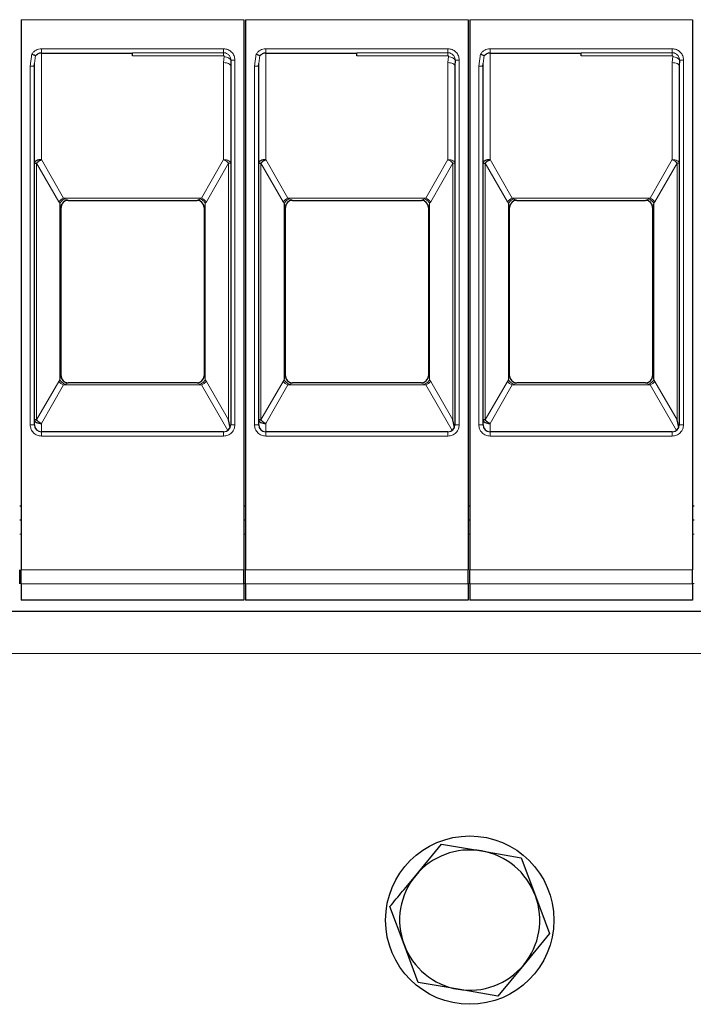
# Model space of a CAD drawing. Header units: millimetres. Extents: x 5 to 418, y 2 to 292.
# Tile 11 of 39: x 80 to 104, y 232 to 267. Entities that reach past the tile are written whole.
import ezdxf

# ---------------------------------------------------------------- set-up
doc = ezdxf.new("R2010")
doc.units = ezdxf.units.MM

msp = doc.modelspace()

# ---------------------------------------------------------------- linework, layer by layer
at = {"color": 7, "linetype": 'Continuous', "lineweight": 25}
for p, q in [((79.9898, 266.8784), (79.9898, 247.2713)), ((87.9398, 266.8784), (87.9398, 247.2713)), ((87.9898, 266.8784), (87.9898, 247.2713)), ((95.9398, 266.8784), (95.9398, 247.2713)), ((95.9898, 266.8784), (95.9898, 247.2713)), ((103.9398, 266.8784), (103.9398, 247.2713)), ((80.7148, 265.6905), (83.9648, 265.6905)), ((88.7148, 265.6905), (91.9648, 265.6905)), ((96.7148, 265.6905), (99.9648, 265.6905)), ((80.4624, 265.2208), (80.4672, 265.323)), ((80.4648, 265.2232), (80.4743, 265.3223)), ((87.4473, 265.2693), (87.4613, 265.2693)), ((87.4724, 265.4405), (87.4648, 265.2233)), ((88.4624, 265.2208), (88.4672, 265.323)), ((88.4648, 265.2232), (88.4743, 265.3223)), ((95.4473, 265.2693), (95.4613, 265.2693)), ((95.4724, 265.4405), (95.4648, 265.2233)), ((96.4624, 265.2208), (96.4672, 265.323)), ((96.4648, 265.2232), (96.4743, 265.3223)), ((103.4473, 265.2693), (103.4613, 265.2693)), ((103.4724, 265.4405), (103.4648, 265.2233)), ((80.4648, 252.4405), (80.4648, 265.2232)), ((87.4648, 265.2233), (87.4648, 252.4405)), ((88.4648, 252.4405), (88.4648, 265.2232)), ((95.4648, 265.2233), (95.4648, 252.4405)), ((96.4648, 252.4405), (96.4648, 265.2232)), ((103.4648, 265.2233), (103.4648, 252.4405)), ((81.6648, 260.4405), (86.2648, 260.4405)), ((89.6648, 260.4405), (94.2648, 260.4405)), ((97.6648, 260.4405), (102.2648, 260.4405)), ((81.4148, 254.1898), (81.4148, 260.1913)), ((81.4148, 260.1913), (81.4148, 260.1905)), ((86.5148, 260.1913), (86.5148, 254.1898)), ((86.5148, 260.1913), (86.5148, 260.1905)), ((89.4148, 254.1898), (89.4148, 260.1913)), ((89.4148, 260.1913), (89.4148, 260.1905)), ((94.5148, 260.1913), (94.5148, 254.1898)), ((94.5148, 260.1913), (94.5148, 260.1905)), ((97.4148, 254.1898), (97.4148, 260.1913)), ((97.4148, 260.1913), (97.4148, 260.1905)), ((102.5148, 260.1913), (102.5148, 254.1898)), ((102.5148, 260.1913), (102.5148, 260.1905)), ((81.4148, 254.1905), (81.4148, 254.1898)), ((86.5148, 254.1905), (86.5148, 254.1898)), ((89.4148, 254.1905), (89.4148, 254.1898)), ((94.5148, 254.1905), (94.5148, 254.1898)), ((97.4148, 254.1905), (97.4148, 254.1898)), ((102.5148, 254.1905), (102.5148, 254.1898)), ((86.2648, 253.9405), (81.6648, 253.9405)), ((94.2648, 253.9405), (89.6648, 253.9405)), ((102.2648, 253.9405), (97.6648, 253.9405)), ((87.446, 252.3455), (87.3916, 252.6157)), ((95.446, 252.3455), (95.3916, 252.6157)), ((103.446, 252.3455), (103.3916, 252.6157)), ((87.2148, 252.1905), (80.7148, 252.1905)), ((95.2148, 252.1905), (88.7148, 252.1905)), ((103.2148, 252.1905), (96.7148, 252.1905)), ((79.9898, 249.5405), (79.9398, 249.5405)), ((87.9898, 249.5405), (87.9398, 249.5405)), ((95.9898, 249.5405), (95.9398, 249.5405)), ((103.9898, 249.5405), (103.9398, 249.5405)), ((79.9898, 249.0405), (79.9398, 249.0405)), ((87.9898, 249.0405), (87.9398, 249.0405)), ((95.9898, 249.0405), (95.9398, 249.0405)), ((103.9898, 249.0405), (103.9398, 249.0405)), ((79.9898, 246.7789), (79.9898, 246.1905)), ((87.9398, 246.7789), (87.9398, 246.1905)), ((87.9898, 246.7789), (87.9898, 246.1905)), ((95.9398, 246.7789), (95.9398, 246.1905)), ((95.9898, 246.7789), (95.9898, 246.1905)), ((103.9398, 246.7789), (103.9398, 246.1905)), ((87.9398, 246.1905), (79.9898, 246.1905)), ((95.9398, 246.1905), (87.9898, 246.1905)), ((103.9398, 246.1905), (95.9898, 246.1905)), ((135.9898, 245.7905), (55.9898, 245.7905)), ((94.0638, 236.3844), (94.9841, 237.4964)), ((94.9841, 237.4964), (96.4072, 237.2554)), ((96.4072, 237.2554), (97.8303, 237.0145)), ((97.8303, 237.0145), (98.3332, 235.6615)), ((98.3332, 235.6615), (98.8361, 234.3086)), ((93.6465, 233.9195), (93.1436, 235.2725)), ((98.8361, 234.3086), (97.9158, 233.1966)), ((94.1493, 232.5666), (93.6465, 233.9195)), ((97.9158, 233.1966), (96.9956, 232.0846)), ((95.5724, 232.3256), (94.1493, 232.5666)), ((96.9956, 232.0846), (95.5724, 232.3256))]:
    msp.add_line(p, q, dxfattribs=at)
at = {"color": 7, "linetype": 'Continuous', "lineweight": 18}
for p, q in [((87.9398, 266.8784), (79.9898, 266.8784)), ((95.9398, 266.8784), (87.9898, 266.8784)), ((103.9398, 266.8784), (95.9898, 266.8784)), ((80.3148, 265.2233), (80.3793, 265.6583)), ((80.7148, 265.8405), (83.9648, 265.8405)), ((80.7148, 265.8405), (80.7148, 265.6905)), ((80.7148, 265.6905), (80.7148, 261.8904)), ((83.9648, 265.8405), (87.2148, 265.8405)), ((83.9648, 265.7), (87.2148, 265.7)), ((88.3148, 265.2233), (88.3793, 265.6583)), ((88.7148, 265.8405), (91.9648, 265.8405)), ((88.7148, 265.8405), (88.7148, 265.6905)), ((88.7148, 265.6905), (88.7148, 261.8904)), ((91.9648, 265.8405), (95.2148, 265.8405)), ((91.9648, 265.7), (95.2148, 265.7)), ((96.3148, 265.2233), (96.3793, 265.6583)), ((96.7148, 265.8405), (99.9648, 265.8405)), ((96.7148, 265.8405), (96.7148, 265.6905)), ((96.7148, 265.6905), (96.7148, 261.8904)), ((99.9648, 265.8405), (103.2148, 265.8405)), ((99.9648, 265.7), (103.2148, 265.7)), ((80.4743, 265.3223), (80.5009, 265.5985)), ((87.2148, 265.5908), (83.9648, 265.5908)), ((87.235, 265.5655), (87.2148, 265.3483)), ((87.2148, 261.8903), (87.2148, 265.3483)), ((87.6148, 265.4405), (87.4724, 265.4405)), ((87.6148, 265.4405), (87.6148, 252.4405)), ((88.4743, 265.3223), (88.5009, 265.5985)), ((95.2148, 265.5908), (91.9648, 265.5908)), ((95.235, 265.5655), (95.2148, 265.3483)), ((95.2148, 261.8903), (95.2148, 265.3483)), ((95.6148, 265.4405), (95.4724, 265.4405)), ((95.6148, 265.4405), (95.6148, 252.4405)), ((96.4743, 265.3223), (96.5009, 265.5985)), ((103.2148, 265.5908), (99.9648, 265.5908)), ((103.235, 265.5655), (103.2148, 265.3483)), ((103.2148, 261.8903), (103.2148, 265.3483)), ((103.6148, 265.4405), (103.4724, 265.4405)), ((103.6148, 265.4405), (103.6148, 252.4405)), ((80.3148, 252.4405), (80.3148, 265.2233)), ((88.3148, 252.4405), (88.3148, 265.2233)), ((96.3148, 252.4405), (96.3148, 265.2233)), ((80.538, 261.7653), (80.538, 252.6157)), ((81.3318, 260.3905), (80.538, 261.7653)), ((80.7148, 261.8904), (81.5086, 260.5155)), ((87.2148, 261.8903), (86.4211, 260.5155)), ((86.5978, 260.3905), (87.3916, 261.7653)), ((87.3916, 261.7653), (87.4648, 261.7653)), ((87.3916, 252.6157), (87.3916, 261.7653)), ((88.538, 261.7653), (88.538, 252.6157)), ((89.3318, 260.3905), (88.538, 261.7653)), ((88.7148, 261.8904), (89.5086, 260.5155)), ((95.2148, 261.8903), (94.4211, 260.5155)), ((94.5978, 260.3905), (95.3916, 261.7653)), ((95.3916, 261.7653), (95.4648, 261.7653)), ((95.3916, 252.6157), (95.3916, 261.7653)), ((96.538, 261.7653), (96.538, 252.6157)), ((97.3318, 260.3905), (96.538, 261.7653)), ((96.7148, 261.8904), (97.5086, 260.5155)), ((103.2148, 261.8903), (102.4211, 260.5155)), ((102.5978, 260.3905), (103.3916, 261.7653)), ((103.3916, 261.7653), (103.4648, 261.7653)), ((103.3916, 252.6157), (103.3916, 261.7653)), ((81.3318, 260.3905), (81.3709, 260.3345)), ((86.4211, 260.5155), (81.5086, 260.5155)), ((81.5086, 260.5155), (81.5477, 260.4945)), ((81.6648, 260.4408), (81.6648, 260.4405)), ((86.2648, 260.4405), (86.2648, 260.4408)), ((86.382, 260.4945), (86.4211, 260.5155)), ((86.5587, 260.3345), (86.5978, 260.3905)), ((89.3318, 260.3905), (89.3709, 260.3345)), ((94.4211, 260.5155), (89.5086, 260.5155)), ((89.5086, 260.5155), (89.5477, 260.4945)), ((89.6648, 260.4408), (89.6648, 260.4405)), ((94.2648, 260.4405), (94.2648, 260.4408)), ((94.382, 260.4945), (94.4211, 260.5155)), ((94.5587, 260.3345), (94.5978, 260.3905)), ((97.3318, 260.3905), (97.3709, 260.3345)), ((102.4211, 260.5155), (97.5086, 260.5155)), ((97.5086, 260.5155), (97.5477, 260.4945)), ((97.6648, 260.4408), (97.6648, 260.4405)), ((102.2648, 260.4405), (102.2648, 260.4408)), ((102.382, 260.4945), (102.4211, 260.5155)), ((102.5587, 260.3345), (102.5978, 260.3905)), ((81.3709, 260.3345), (81.3709, 254.0466)), ((86.5587, 254.0466), (86.5587, 260.3345)), ((89.3709, 260.3345), (89.3709, 254.0466)), ((94.5587, 254.0466), (94.5587, 260.3345)), ((97.3709, 260.3345), (97.3709, 254.0466)), ((102.5587, 254.0466), (102.5587, 260.3345)), ((81.3709, 254.0466), (81.3318, 253.9905)), ((86.5978, 253.9905), (86.5587, 254.0466)), ((89.3709, 254.0466), (89.3318, 253.9905)), ((94.5978, 253.9905), (94.5587, 254.0466)), ((97.3709, 254.0466), (97.3318, 253.9905)), ((102.5978, 253.9905), (102.5587, 254.0466)), ((80.538, 252.6157), (81.3318, 253.9905)), ((81.5086, 253.8655), (80.7148, 252.4907)), ((81.5477, 253.8865), (81.5086, 253.8655)), ((81.5086, 253.8655), (86.4211, 253.8655)), ((81.6648, 253.9405), (81.6648, 253.9403)), ((86.2648, 253.9403), (86.2648, 253.9405)), ((86.4211, 253.8655), (86.382, 253.8865)), ((86.4211, 253.8655), (87.3609, 252.2377)), ((86.5978, 253.9905), (87.3916, 252.6157)), ((88.538, 252.6157), (89.3318, 253.9905)), ((89.5086, 253.8655), (88.7148, 252.4907)), ((89.5477, 253.8865), (89.5086, 253.8655)), ((89.5086, 253.8655), (94.4211, 253.8655)), ((89.6648, 253.9405), (89.6648, 253.9403)), ((94.2648, 253.9403), (94.2648, 253.9405)), ((94.4211, 253.8655), (94.382, 253.8865)), ((94.4211, 253.8655), (95.3609, 252.2377)), ((94.5978, 253.9905), (95.3916, 252.6157)), ((96.538, 252.6157), (97.3318, 253.9905)), ((97.5086, 253.8655), (96.7148, 252.4907)), ((97.5477, 253.8865), (97.5086, 253.8655)), ((97.5086, 253.8655), (102.4211, 253.8655)), ((97.6648, 253.9405), (97.6648, 253.9403)), ((102.2648, 253.9403), (102.2648, 253.9405)), ((102.4211, 253.8655), (102.382, 253.8865)), ((102.4211, 253.8655), (103.3609, 252.2377)), ((102.5978, 253.9905), (103.3916, 252.6157)), ((80.3148, 252.4405), (80.4648, 252.4405)), ((80.7148, 252.4907), (80.7148, 252.1905)), ((87.6148, 252.4405), (87.4648, 252.4405)), ((88.3148, 252.4405), (88.4648, 252.4405)), ((88.7148, 252.4907), (88.7148, 252.1905)), ((95.6148, 252.4405), (95.4648, 252.4405)), ((96.3148, 252.4405), (96.4648, 252.4405)), ((96.7148, 252.4907), (96.7148, 252.1905)), ((103.6148, 252.4405), (103.4648, 252.4405)), ((80.7148, 252.0405), (80.7148, 252.1905)), ((83.9648, 252.0405), (80.7148, 252.0405)), ((87.2148, 252.0405), (83.9648, 252.0405)), ((87.2148, 252.0405), (87.2148, 252.1905)), ((88.7148, 252.0405), (88.7148, 252.1905)), ((91.9648, 252.0405), (88.7148, 252.0405)), ((95.2148, 252.0405), (91.9648, 252.0405)), ((95.2148, 252.0405), (95.2148, 252.1905)), ((96.7148, 252.0405), (96.7148, 252.1905)), ((99.9648, 252.0405), (96.7148, 252.0405)), ((103.2148, 252.0405), (99.9648, 252.0405)), ((103.2148, 252.0405), (103.2148, 252.1905)), ((79.9898, 248.5405), (79.9398, 248.5405)), ((87.9898, 248.5405), (87.9398, 248.5405)), ((95.9898, 248.5405), (95.9398, 248.5405)), ((103.9898, 248.5405), (103.9398, 248.5405)), ((79.9898, 247.2713), (87.9398, 247.2713)), ((87.9898, 247.2713), (95.9398, 247.2713)), ((95.9898, 247.2713), (103.9398, 247.2713)), ((79.9898, 246.7905), (79.9398, 246.7905)), ((79.9898, 246.7789), (87.9398, 246.7789)), ((87.9898, 246.7905), (87.9398, 246.7905)), ((87.9898, 246.7789), (95.9398, 246.7789)), ((95.9898, 246.7905), (95.9398, 246.7905)), ((95.9898, 246.7789), (103.9398, 246.7789)), ((103.9898, 246.7905), (103.9398, 246.7905)), ((135.9898, 244.2905), (55.9898, 244.2905))]:
    msp.add_line(p, q, dxfattribs=at)
at = {"color": 7, "linetype": 'Continuous', "lineweight": 18, "flags": 128}
for points in [[(87.2148, 265.8405), (87.2148, 265.8179), (87.2148, 265.7957), (87.2148, 265.7746), (87.2148, 265.7551), (87.2148, 265.7374), (87.2148, 265.7222), (87.2148, 265.7096), (87.2148, 265.7)], [(95.2148, 265.8405), (95.2148, 265.8179), (95.2148, 265.7957), (95.2148, 265.7746), (95.2148, 265.7551), (95.2148, 265.7374), (95.2148, 265.7222), (95.2148, 265.7096), (95.2148, 265.7)], [(103.2148, 265.8405), (103.2148, 265.8179), (103.2148, 265.7957), (103.2148, 265.7746), (103.2148, 265.7551), (103.2148, 265.7374), (103.2148, 265.7222), (103.2148, 265.7096), (103.2148, 265.7)], [(87.2148, 265.3483), (87.2636, 265.3459), (87.3105, 265.3388), (87.3537, 265.3272), (87.3916, 265.3117), (87.4227, 265.2927), (87.4458, 265.2711), (87.46, 265.2477), (87.4648, 265.2233)], [(95.2148, 265.3483), (95.2636, 265.3459), (95.3105, 265.3388), (95.3537, 265.3272), (95.3916, 265.3117), (95.4227, 265.2927), (95.4458, 265.2711), (95.46, 265.2477), (95.4648, 265.2233)], [(103.2148, 265.3483), (103.2636, 265.3459), (103.3105, 265.3388), (103.3537, 265.3272), (103.3916, 265.3117), (103.4227, 265.2927), (103.4458, 265.2711), (103.46, 265.2477), (103.4648, 265.2233)]]:
    msp.add_lwpolyline(points, dxfattribs=at)
at = {"color": 7, "linetype": 'Continuous', "lineweight": 25}
msp.add_circle((95.9898, 234.7905), 3, dxfattribs=at)
for centre, radius, start, end in [((80.7148, 265.4405), 0.25, 90, 119.65966), ((88.7148, 265.4405), 0.25, 90, 119.65966), ((96.7148, 265.4405), 0.25, 90, 119.65966), ((81.6648, 260.1905), 0.25, 90, 180), ((86.2648, 260.1905), 0.25, 360, 90), ((89.6648, 260.1905), 0.25, 90, 180), ((94.2648, 260.1905), 0.25, 360, 90), ((97.6648, 260.1905), 0.25, 90, 180), ((102.2648, 260.1905), 0.25, 360, 90), ((81.6648, 254.1905), 0.25, 180, 270), ((86.2648, 254.1905), 0.25, 270, 0), ((89.6648, 254.1905), 0.25, 180, 270), ((94.2648, 254.1905), 0.25, 270, 0), ((97.6648, 254.1905), 0.25, 180, 270), ((102.2648, 254.1905), 0.25, 270, 0), ((80.7148, 252.4405), 0.25, 180, 270), ((87.2148, 252.4405), 0.25, 270, 0), ((88.7148, 252.4405), 0.25, 180, 270), ((95.2148, 252.4405), 0.25, 270, 0), ((96.7148, 252.4405), 0.25, 180, 270), ((103.2148, 252.4405), 0.25, 270, 0), ((95.9898, 234.7905), 2.5, 80.38964, 140.38964), ((95.9898, 234.7905), 2.5, 20.38964, 80.38964), ((95.9898, 234.7905), 2.5, 140.38964, 200.38964), ((95.9898, 234.7905), 2.5, 320.38964, 20.38964), ((95.9898, 234.7905), 2.5, 200.38964, 260.38964), ((95.9898, 234.7905), 2.5, 260.38964, 320.38964)]:
    msp.add_arc(centre, radius, start, end, dxfattribs=at)
at = {"color": 7, "linetype": 'Continuous', "lineweight": 18}
for centre, radius, start, end in [((81.7058, 260.0491), 0.5065, 112.92238, 137.6064), ((81.6646, 260.191), 0.2498, 89.94634, 179.94624), ((86.2238, 260.0491), 0.5065, 42.3936, 67.07762), ((89.7058, 260.0491), 0.5065, 112.92238, 137.6064), ((89.6646, 260.191), 0.2498, 89.94634, 179.94624), ((94.2238, 260.0491), 0.5065, 42.3936, 67.07762), ((97.7058, 260.0491), 0.5065, 112.92238, 137.6064), ((97.6646, 260.191), 0.2498, 89.94634, 179.94624), ((102.2238, 260.0491), 0.5065, 42.3936, 67.07762), ((86.265, 254.19), 0.2498, 269.94634, 359.94624), ((94.265, 254.19), 0.2498, 269.94634, 359.94624), ((102.265, 254.19), 0.2498, 269.94634, 359.94624), ((81.7058, 254.332), 0.5065, 222.39323, 247.07766), ((86.2238, 254.332), 0.5065, 292.92238, 317.6064), ((89.7058, 254.332), 0.5065, 222.39323, 247.07766), ((94.2238, 254.332), 0.5065, 292.92238, 317.6064), ((97.7058, 254.332), 0.5065, 222.39323, 247.07766), ((102.2238, 254.332), 0.5065, 292.92238, 317.6064)]:
    msp.add_arc(centre, radius, start, end, dxfattribs=at)
for points, knots in [([(80.3793, 265.6583), (80.3992, 265.6848), (80.4393, 265.738), (80.5221, 265.795), (80.615, 265.8338), (80.6815, 265.8383), (80.7148, 265.8405)], [0, 0, 0, 0, 0.2492254, 0.49995182, 0.7492335, 1, 1, 1, 1]), ([(87.2148, 265.8405), (87.2651, 265.8352), (87.3427, 265.8269), (87.436, 265.7771), (87.4996, 265.7254), (87.5513, 265.6618), (87.6011, 265.5685), (87.6094, 265.4908), (87.6148, 265.4405)], [0, 0, 0, 0, 0.239443, 0.3695074, 0.4999998, 0.6300645, 0.760557, 1, 1, 1, 1]), ([(87.2148, 265.7), (87.2365, 265.6984), (87.288, 265.6945), (87.3524, 265.6638), (87.4042, 265.6199), (87.4402, 265.5717), (87.4672, 265.5105), (87.4706, 265.4645), (87.4724, 265.4405)], [0, 0, 0, 0, 0.1603892, 0.3803465, 0.5131189, 0.6607116, 0.8230373, 1, 1, 1, 1]), ([(88.3793, 265.6583), (88.3992, 265.6848), (88.4393, 265.738), (88.5221, 265.795), (88.615, 265.8338), (88.6815, 265.8383), (88.7148, 265.8405)], [0, 0, 0, 0, 0.2492254, 0.49995182, 0.7492335, 1, 1, 1, 1]), ([(95.2148, 265.8405), (95.2651, 265.8352), (95.3427, 265.8269), (95.436, 265.7771), (95.4996, 265.7254), (95.5513, 265.6618), (95.6011, 265.5685), (95.6094, 265.4908), (95.6148, 265.4405)], [0, 0, 0, 0, 0.239443, 0.3695074, 0.4999998, 0.6300645, 0.760557, 1, 1, 1, 1]), ([(95.2148, 265.7), (95.2365, 265.6984), (95.288, 265.6945), (95.3524, 265.6638), (95.4042, 265.6199), (95.4402, 265.5717), (95.4672, 265.5105), (95.4706, 265.4645), (95.4724, 265.4405)], [0, 0, 0, 0, 0.1603892, 0.3803465, 0.5131189, 0.6607116, 0.8230373, 1, 1, 1, 1]), ([(96.3793, 265.6583), (96.3992, 265.6848), (96.4393, 265.738), (96.5221, 265.795), (96.615, 265.8338), (96.6815, 265.8383), (96.7148, 265.8405)], [0, 0, 0, 0, 0.2492254, 0.49995182, 0.7492335, 1, 1, 1, 1]), ([(103.2148, 265.8405), (103.2651, 265.8352), (103.3427, 265.8269), (103.436, 265.7771), (103.4996, 265.7254), (103.5513, 265.6618), (103.6011, 265.5685), (103.6094, 265.4908), (103.6148, 265.4405)], [0, 0, 0, 0, 0.239443, 0.3695074, 0.4999998, 0.6300645, 0.760557, 1, 1, 1, 1]), ([(103.2148, 265.7), (103.2365, 265.6984), (103.288, 265.6945), (103.3524, 265.6638), (103.4042, 265.6199), (103.4402, 265.5717), (103.4672, 265.5105), (103.4706, 265.4645), (103.4724, 265.4405)], [0, 0, 0, 0, 0.1603892, 0.3803465, 0.5131189, 0.6607116, 0.8230373, 1, 1, 1, 1]), ([(87.2148, 265.5908), (87.2163, 265.5907), (87.2192, 265.5903), (87.2233, 265.5887), (87.2269, 265.5864), (87.2311, 265.5822), (87.2349, 265.5751), (87.235, 265.5689), (87.235, 265.5655)], [0, 0, 0, 0, 0.1137136, 0.2239461, 0.3364528, 0.4566627, 0.7103769, 1, 1, 1, 1]), ([(87.235, 265.5655), (87.2609, 265.5606), (87.3142, 265.5505), (87.3863, 265.5202), (87.4439, 265.4823), (87.463, 265.4542), (87.4724, 265.4405)], [0, 0, 0, 0, 0.2433247, 0.5000001, 0.7566754, 1, 1, 1, 1]), ([(95.2148, 265.5908), (95.2163, 265.5907), (95.2192, 265.5903), (95.2233, 265.5887), (95.2269, 265.5864), (95.2311, 265.5822), (95.2349, 265.5751), (95.235, 265.5689), (95.235, 265.5655)], [0, 0, 0, 0, 0.1137136, 0.2239461, 0.3364528, 0.4566627, 0.7103769, 1, 1, 1, 1]), ([(95.235, 265.5655), (95.2609, 265.5606), (95.3142, 265.5505), (95.3863, 265.5202), (95.4439, 265.4823), (95.463, 265.4542), (95.4724, 265.4405)], [0, 0, 0, 0, 0.24332475, 0.50000008, 0.75667537, 1, 1, 1, 1]), ([(103.2148, 265.5908), (103.2163, 265.5907), (103.2192, 265.5903), (103.2233, 265.5887), (103.2269, 265.5864), (103.2311, 265.5822), (103.2349, 265.5751), (103.235, 265.5689), (103.235, 265.5655)], [0, 0, 0, 0, 0.1137136, 0.2239461, 0.3364528, 0.4566627, 0.7103769, 1, 1, 1, 1]), ([(103.235, 265.5655), (103.2609, 265.5606), (103.3142, 265.5505), (103.3863, 265.5202), (103.4439, 265.4823), (103.463, 265.4542), (103.4724, 265.4405)], [0, 0, 0, 0, 0.2433247, 0.5000001, 0.7566754, 1, 1, 1, 1]), ([(81.3709, 260.3345), (81.3813, 260.3501), (81.4023, 260.3817), (81.4461, 260.4264), (81.4955, 260.466), (81.5304, 260.4851), (81.5477, 260.4945)], [0, 0, 0, 0, 0.2460807, 0.5, 0.7539193, 1, 1, 1, 1]), ([(81.5477, 260.4945), (81.5785, 260.481), (81.6203, 260.4626), (81.6547, 260.4469), (81.6636, 260.4422), (81.6644, 260.4413), (81.6648, 260.4408)], [0, 0, 0, 0, 0.6068166, 0.8244318, 0.9155486, 1, 1, 1, 1]), ([(86.2648, 260.4408), (86.2653, 260.4413), (86.2663, 260.4424), (86.2773, 260.448), (86.3133, 260.4643), (86.3539, 260.4822), (86.382, 260.4945)], [0, 0, 0, 0, 0.09326127, 0.19502968, 0.44361031, 1, 1, 1, 1]), ([(86.5587, 260.3345), (86.5477, 260.351), (86.5257, 260.3838), (86.4806, 260.429), (86.4319, 260.4674), (86.3982, 260.4857), (86.382, 260.4945)], [0, 0, 0, 0, 0.2601416, 0.5186855, 0.7674541, 1, 1, 1, 1]), ([(89.3709, 260.3345), (89.3813, 260.3501), (89.4023, 260.3817), (89.4461, 260.4264), (89.4955, 260.466), (89.5304, 260.4851), (89.5477, 260.4945)], [0, 0, 0, 0, 0.2460807, 0.5, 0.7539193, 1, 1, 1, 1]), ([(89.5477, 260.4945), (89.5785, 260.481), (89.6203, 260.4626), (89.6547, 260.4469), (89.6636, 260.4422), (89.6644, 260.4413), (89.6648, 260.4408)], [0, 0, 0, 0, 0.6068166, 0.8244318, 0.9155486, 1, 1, 1, 1]), ([(94.2648, 260.4408), (94.2653, 260.4413), (94.2663, 260.4424), (94.2773, 260.448), (94.3133, 260.4643), (94.3539, 260.4822), (94.382, 260.4945)], [0, 0, 0, 0, 0.0932613, 0.1950297, 0.4436103, 1, 1, 1, 1]), ([(94.5587, 260.3345), (94.5477, 260.351), (94.5257, 260.3838), (94.4806, 260.429), (94.4319, 260.4674), (94.3982, 260.4857), (94.382, 260.4945)], [0, 0, 0, 0, 0.2601416, 0.5186855, 0.7674541, 1, 1, 1, 1]), ([(97.3709, 260.3345), (97.3813, 260.3501), (97.4023, 260.3817), (97.4461, 260.4264), (97.4955, 260.466), (97.5304, 260.4851), (97.5477, 260.4945)], [0, 0, 0, 0, 0.2460807, 0.5, 0.7539193, 1, 1, 1, 1]), ([(97.5477, 260.4945), (97.5785, 260.481), (97.6203, 260.4626), (97.6547, 260.4469), (97.6636, 260.4422), (97.6644, 260.4413), (97.6648, 260.4408)], [0, 0, 0, 0, 0.6068166, 0.8244318, 0.9155486, 1, 1, 1, 1]), ([(102.2648, 260.4408), (102.2653, 260.4413), (102.2663, 260.4424), (102.2773, 260.448), (102.3133, 260.4643), (102.3539, 260.4822), (102.382, 260.4945)], [0, 0, 0, 0, 0.0932613, 0.1950297, 0.4436103, 1, 1, 1, 1]), ([(102.5587, 260.3345), (102.5477, 260.351), (102.5257, 260.3838), (102.4806, 260.429), (102.4319, 260.4674), (102.3982, 260.4857), (102.382, 260.4945)], [0, 0, 0, 0, 0.2601416, 0.5186855, 0.7674541, 1, 1, 1, 1]), ([(81.4148, 260.1913), (81.4147, 260.1925), (81.4143, 260.1951), (81.411, 260.2077), (81.3979, 260.25), (81.3824, 260.2984), (81.3709, 260.3345)], [0, 0, 0, 0, 0.0804047, 0.1687507, 0.3816896, 1, 1, 1, 1]), ([(86.5587, 260.3345), (86.5472, 260.2984), (86.5318, 260.25), (86.5187, 260.2077), (86.5153, 260.1951), (86.515, 260.1925), (86.5148, 260.1913)], [0, 0, 0, 0, 0.6183097, 0.8312477, 0.919594, 1, 1, 1, 1]), ([(89.4148, 260.1913), (89.4147, 260.1925), (89.4143, 260.1951), (89.411, 260.2077), (89.3979, 260.25), (89.3824, 260.2984), (89.3709, 260.3345)], [0, 0, 0, 0, 0.0804047, 0.1687507, 0.3816896, 1, 1, 1, 1]), ([(94.5587, 260.3345), (94.5472, 260.2984), (94.5318, 260.25), (94.5187, 260.2077), (94.5153, 260.1951), (94.515, 260.1925), (94.5148, 260.1913)], [0, 0, 0, 0, 0.61830974, 0.83124772, 0.91959403, 1, 1, 1, 1]), ([(97.4148, 260.1913), (97.4147, 260.1925), (97.4143, 260.1951), (97.411, 260.2077), (97.3979, 260.25), (97.3824, 260.2984), (97.3709, 260.3345)], [0, 0, 0, 0, 0.0804047, 0.1687507, 0.3816896, 1, 1, 1, 1]), ([(102.5587, 260.3345), (102.5472, 260.2984), (102.5318, 260.25), (102.5187, 260.2077), (102.5153, 260.1951), (102.515, 260.1925), (102.5148, 260.1913)], [0, 0, 0, 0, 0.6183097, 0.8312477, 0.919594, 1, 1, 1, 1]), ([(81.3709, 254.0466), (81.3824, 254.0826), (81.3979, 254.1311), (81.411, 254.1734), (81.4143, 254.1859), (81.4147, 254.1885), (81.4148, 254.1898)], [0, 0, 0, 0, 0.6183097, 0.8312477, 0.919594, 1, 1, 1, 1]), ([(81.3709, 254.0466), (81.3819, 254.0301), (81.4039, 253.9972), (81.449, 253.952), (81.4977, 253.9136), (81.5314, 253.8954), (81.5477, 253.8865)], [0, 0, 0, 0, 0.2601416, 0.5186855, 0.7674541, 1, 1, 1, 1]), ([(86.382, 253.8865), (86.3982, 253.8954), (86.4319, 253.9137), (86.4806, 253.952), (86.5257, 253.9972), (86.5477, 254.0301), (86.5587, 254.0466)], [0, 0, 0, 0, 0.2325467, 0.4813155, 0.7398589, 1, 1, 1, 1]), ([(86.5148, 254.1898), (86.515, 254.1885), (86.5153, 254.1859), (86.5187, 254.1734), (86.5318, 254.1311), (86.5472, 254.0826), (86.5587, 254.0466)], [0, 0, 0, 0, 0.0804047, 0.1687507, 0.3816896, 1, 1, 1, 1]), ([(89.3709, 254.0466), (89.3824, 254.0826), (89.3979, 254.1311), (89.411, 254.1734), (89.4143, 254.1859), (89.4147, 254.1885), (89.4148, 254.1898)], [0, 0, 0, 0, 0.6183097, 0.8312477, 0.919594, 1, 1, 1, 1]), ([(89.3709, 254.0466), (89.3819, 254.0301), (89.4039, 253.9972), (89.449, 253.952), (89.4977, 253.9136), (89.5314, 253.8954), (89.5477, 253.8865)], [0, 0, 0, 0, 0.2601416, 0.5186855, 0.7674541, 1, 1, 1, 1]), ([(94.382, 253.8865), (94.3982, 253.8954), (94.4319, 253.9137), (94.4806, 253.952), (94.5257, 253.9972), (94.5477, 254.0301), (94.5587, 254.0466)], [0, 0, 0, 0, 0.2325467, 0.4813155, 0.7398589, 1, 1, 1, 1]), ([(94.5148, 254.1898), (94.515, 254.1885), (94.5153, 254.1859), (94.5187, 254.1734), (94.5318, 254.1311), (94.5472, 254.0826), (94.5587, 254.0466)], [0, 0, 0, 0, 0.08040467, 0.16875069, 0.38168961, 1, 1, 1, 1]), ([(97.3709, 254.0466), (97.3824, 254.0826), (97.3979, 254.1311), (97.411, 254.1734), (97.4143, 254.1859), (97.4147, 254.1885), (97.4148, 254.1898)], [0, 0, 0, 0, 0.6183097, 0.8312477, 0.919594, 1, 1, 1, 1]), ([(97.3709, 254.0466), (97.3819, 254.0301), (97.4039, 253.9972), (97.449, 253.952), (97.4977, 253.9136), (97.5314, 253.8954), (97.5477, 253.8865)], [0, 0, 0, 0, 0.2601416, 0.5186855, 0.7674541, 1, 1, 1, 1]), ([(102.382, 253.8865), (102.3982, 253.8954), (102.4319, 253.9137), (102.4806, 253.952), (102.5257, 253.9972), (102.5477, 254.0301), (102.5587, 254.0466)], [0, 0, 0, 0, 0.2325467, 0.4813155, 0.7398589, 1, 1, 1, 1]), ([(102.5148, 254.1898), (102.515, 254.1885), (102.5153, 254.1859), (102.5187, 254.1734), (102.5318, 254.1311), (102.5472, 254.0826), (102.5587, 254.0466)], [0, 0, 0, 0, 0.0804047, 0.1687507, 0.3816896, 1, 1, 1, 1]), ([(81.6648, 253.9403), (81.6644, 253.9398), (81.6636, 253.9389), (81.6547, 253.9342), (81.6203, 253.9185), (81.5784, 253.9001), (81.5477, 253.8865)], [0, 0, 0, 0, 0.0844437, 0.1755676, 0.3932383, 1, 1, 1, 1]), ([(86.382, 253.8865), (86.3512, 253.9001), (86.3093, 253.9185), (86.275, 253.9342), (86.266, 253.9389), (86.2652, 253.9398), (86.2648, 253.9403)], [0, 0, 0, 0, 0.6068166, 0.8244318, 0.9155486, 1, 1, 1, 1]), ([(89.6648, 253.9403), (89.6644, 253.9398), (89.6636, 253.9389), (89.6547, 253.9342), (89.6203, 253.9185), (89.5784, 253.9001), (89.5477, 253.8865)], [0, 0, 0, 0, 0.0844437, 0.1755676, 0.3932383, 1, 1, 1, 1]), ([(94.382, 253.8865), (94.3512, 253.9001), (94.3093, 253.9185), (94.275, 253.9342), (94.266, 253.9389), (94.2652, 253.9398), (94.2648, 253.9403)], [0, 0, 0, 0, 0.6068166, 0.8244318, 0.9155486, 1, 1, 1, 1]), ([(97.6648, 253.9403), (97.6644, 253.9398), (97.6636, 253.9389), (97.6547, 253.9342), (97.6203, 253.9185), (97.5784, 253.9001), (97.5477, 253.8865)], [0, 0, 0, 0, 0.0844437, 0.1755676, 0.3932383, 1, 1, 1, 1]), ([(102.382, 253.8865), (102.3512, 253.9001), (102.3093, 253.9185), (102.275, 253.9342), (102.266, 253.9389), (102.2652, 253.9398), (102.2648, 253.9403)], [0, 0, 0, 0, 0.6068166, 0.8244318, 0.9155486, 1, 1, 1, 1]), ([(80.7148, 252.0405), (80.6645, 252.0459), (80.5869, 252.0542), (80.4937, 252.104), (80.43, 252.1556), (80.3783, 252.2193), (80.3285, 252.3125), (80.3202, 252.3902), (80.3148, 252.4405)], [0, 0, 0, 0, 0.239443, 0.3695074, 0.4999998, 0.6300645, 0.760557, 1, 1, 1, 1]), ([(87.6148, 252.4405), (87.6094, 252.3902), (87.6012, 252.3126), (87.5514, 252.2194), (87.4997, 252.1558), (87.436, 252.104), (87.3428, 252.0542), (87.2651, 252.0459), (87.2148, 252.0405)], [0, 0, 0, 0, 0.23944297, 0.36950744, 0.49999981, 0.63006447, 0.76055703, 1, 1, 1, 1]), ([(88.7148, 252.0405), (88.6645, 252.0459), (88.5869, 252.0542), (88.4937, 252.104), (88.43, 252.1556), (88.3783, 252.2193), (88.3285, 252.3125), (88.3202, 252.3902), (88.3148, 252.4405)], [0, 0, 0, 0, 0.239443, 0.3695074, 0.4999998, 0.6300645, 0.760557, 1, 1, 1, 1]), ([(95.6148, 252.4405), (95.6094, 252.3902), (95.6012, 252.3126), (95.5514, 252.2194), (95.4997, 252.1558), (95.436, 252.104), (95.3428, 252.0542), (95.2651, 252.0459), (95.2148, 252.0405)], [0, 0, 0, 0, 0.239443, 0.3695074, 0.4999998, 0.6300645, 0.760557, 1, 1, 1, 1]), ([(96.7148, 252.0405), (96.6645, 252.0459), (96.5869, 252.0542), (96.4937, 252.104), (96.43, 252.1556), (96.3783, 252.2193), (96.3285, 252.3125), (96.3202, 252.3902), (96.3148, 252.4405)], [0, 0, 0, 0, 0.239443, 0.3695074, 0.4999998, 0.6300645, 0.760557, 1, 1, 1, 1]), ([(103.6148, 252.4405), (103.6094, 252.3902), (103.6012, 252.3126), (103.5514, 252.2194), (103.4997, 252.1558), (103.436, 252.104), (103.3428, 252.0542), (103.2651, 252.0459), (103.2148, 252.0405)], [0, 0, 0, 0, 0.239443, 0.3695074, 0.4999998, 0.6300645, 0.760557, 1, 1, 1, 1])]:
    msp.add_open_spline(points, degree=3, knots=knots, dxfattribs=at)
at = {"color": 7, "linetype": 'Continuous', "lineweight": 25}
for points, knots in [([(80.3793, 265.6583), (80.3912, 265.6524), (80.4163, 265.6401), (80.4534, 265.622), (80.4831, 265.6073), (80.4958, 265.601), (80.5009, 265.5985)], [0, 0, 0, 0, 0.2392567, 0.5015013, 0.8007506, 1, 1, 1, 1]), ([(80.5009, 265.5985), (80.5024, 265.5981), (80.5057, 265.5974), (80.5156, 265.602), (80.5322, 265.6153), (80.5544, 265.6338), (80.5749, 265.6481), (80.587, 265.6553), (80.5911, 265.6578)], [0, 0, 0, 0, 0.077668, 0.1661398, 0.3954533, 0.6672433, 0.8863212, 1, 1, 1, 1]), ([(88.3793, 265.6583), (88.3912, 265.6524), (88.4163, 265.6401), (88.4534, 265.622), (88.4831, 265.6073), (88.4958, 265.601), (88.5009, 265.5985)], [0, 0, 0, 0, 0.2392567, 0.5015013, 0.8007506, 1, 1, 1, 1]), ([(88.5009, 265.5985), (88.5024, 265.5981), (88.5057, 265.5974), (88.5156, 265.602), (88.5322, 265.6153), (88.5544, 265.6338), (88.5749, 265.6481), (88.587, 265.6553), (88.5911, 265.6578)], [0, 0, 0, 0, 0.077668, 0.1661398, 0.3954533, 0.6672433, 0.8863212, 1, 1, 1, 1]), ([(96.3793, 265.6583), (96.3912, 265.6524), (96.4163, 265.6401), (96.4534, 265.622), (96.4831, 265.6073), (96.4958, 265.601), (96.5009, 265.5985)], [0, 0, 0, 0, 0.2392567, 0.5015013, 0.8007506, 1, 1, 1, 1]), ([(96.5009, 265.5985), (96.5024, 265.5981), (96.5057, 265.5974), (96.5156, 265.602), (96.5322, 265.6153), (96.5544, 265.6338), (96.5749, 265.6481), (96.587, 265.6553), (96.5911, 265.6578)], [0, 0, 0, 0, 0.077668, 0.1661398, 0.3954533, 0.6672433, 0.8863212, 1, 1, 1, 1]), ([(80.7148, 261.8904), (80.6821, 261.8885), (80.6166, 261.8847), (80.5341, 261.8559), (80.4762, 261.8146), (80.4686, 261.7819), (80.4648, 261.7655)], [0, 0, 0, 0, 0.24999798, 0.49999865, 0.74999933, 1, 1, 1, 1]), ([(80.538, 261.7653), (80.5493, 261.7774), (80.5719, 261.8014), (80.6156, 261.8355), (80.6638, 261.8664), (80.6978, 261.8824), (80.7148, 261.8904)], [0, 0, 0, 0, 0.2500013, 0.5000026, 0.7500039, 1, 1, 1, 1]), ([(88.7148, 261.8904), (88.6821, 261.8885), (88.6166, 261.8847), (88.5341, 261.8559), (88.4762, 261.8146), (88.4686, 261.7819), (88.4648, 261.7655)], [0, 0, 0, 0, 0.249998, 0.4999987, 0.7499993, 1, 1, 1, 1]), ([(88.538, 261.7653), (88.5493, 261.7774), (88.5719, 261.8014), (88.6156, 261.8355), (88.6638, 261.8664), (88.6978, 261.8824), (88.7148, 261.8904)], [0, 0, 0, 0, 0.2500013, 0.5000026, 0.7500039, 1, 1, 1, 1]), ([(96.7148, 261.8904), (96.6821, 261.8885), (96.6166, 261.8847), (96.5341, 261.8559), (96.4762, 261.8146), (96.4686, 261.7819), (96.4648, 261.7655)], [0, 0, 0, 0, 0.249998, 0.4999987, 0.7499993, 1, 1, 1, 1]), ([(96.538, 261.7653), (96.5493, 261.7774), (96.5719, 261.8014), (96.6156, 261.8355), (96.6638, 261.8664), (96.6978, 261.8824), (96.7148, 261.8904)], [0, 0, 0, 0, 0.2500013, 0.5000026, 0.7500039, 1, 1, 1, 1]), ([(80.4648, 252.6162), (80.4685, 252.5998), (80.4758, 252.5669), (80.5336, 252.5254), (80.6163, 252.4964), (80.682, 252.4926), (80.7148, 252.4907)], [0, 0, 0, 0, 0.25, 0.5, 0.75, 1, 1, 1, 1]), ([(80.538, 252.6157), (80.5271, 252.6158), (80.5052, 252.6159), (80.4824, 252.616), (80.4675, 252.6161), (80.4657, 252.6161), (80.4648, 252.6162)], [0, 0, 0, 0, 0.25, 0.5, 0.75, 1, 1, 1, 1]), ([(88.4648, 252.6162), (88.4685, 252.5998), (88.4758, 252.5669), (88.5336, 252.5254), (88.6163, 252.4964), (88.682, 252.4926), (88.7148, 252.4907)], [0, 0, 0, 0, 0.25, 0.5, 0.75, 1, 1, 1, 1]), ([(88.538, 252.6157), (88.5271, 252.6158), (88.5052, 252.6159), (88.4824, 252.616), (88.4675, 252.6161), (88.4657, 252.6161), (88.4648, 252.6162)], [0, 0, 0, 0, 0.25, 0.5, 0.75, 1, 1, 1, 1]), ([(96.4648, 252.6162), (96.4685, 252.5998), (96.4758, 252.5669), (96.5336, 252.5254), (96.6163, 252.4964), (96.682, 252.4926), (96.7148, 252.4907)], [0, 0, 0, 0, 0.25, 0.5, 0.75, 1, 1, 1, 1]), ([(96.538, 252.6157), (96.5271, 252.6158), (96.5052, 252.6159), (96.4824, 252.616), (96.4675, 252.6161), (96.4657, 252.6161), (96.4648, 252.6162)], [0, 0, 0, 0, 0.25, 0.5, 0.75, 1, 1, 1, 1]), ([(93.1436, 235.2725), (93.293, 235.4531), (93.5947, 235.8175), (93.9065, 236.1943), (94.0638, 236.3844)], [0, 0, 0, 0, 0.495458, 1, 1, 1, 1])]:
    msp.add_open_spline(points, degree=3, knots=knots, dxfattribs=at)
for points in [[(83.9648, 265.5908), (83.9648, 265.6147), (83.9648, 265.6623), (83.9648, 265.6874), (83.9648, 265.7)], [(91.9648, 265.5908), (91.9648, 265.6147), (91.9648, 265.6623), (91.9648, 265.6874), (91.9648, 265.7)], [(99.9648, 265.5908), (99.9648, 265.6147), (99.9648, 265.6623), (99.9648, 265.6874), (99.9648, 265.7)], [(80.4648, 261.7655), (80.4658, 261.7655), (80.4677, 261.7655), (80.4826, 261.7654), (80.5053, 261.7654), (80.5271, 261.7654), (80.538, 261.7653)], [(88.4648, 261.7655), (88.4658, 261.7655), (88.4677, 261.7655), (88.4826, 261.7654), (88.5053, 261.7654), (88.5271, 261.7654), (88.538, 261.7653)], [(96.4648, 261.7655), (96.4658, 261.7655), (96.4677, 261.7655), (96.4826, 261.7654), (96.5053, 261.7654), (96.5271, 261.7654), (96.538, 261.7653)], [(80.7148, 252.4907), (80.6978, 252.4987), (80.6638, 252.5147), (80.6156, 252.5456), (80.5719, 252.5797), (80.5493, 252.6037), (80.538, 252.6157)], [(88.7148, 252.4907), (88.6978, 252.4987), (88.6638, 252.5147), (88.6156, 252.5456), (88.5719, 252.5797), (88.5493, 252.6037), (88.538, 252.6157)], [(96.7148, 252.4907), (96.6978, 252.4987), (96.6638, 252.5147), (96.6156, 252.5456), (96.5719, 252.5797), (96.5493, 252.6037), (96.538, 252.6157)], [(79.9398, 246.7789), (79.9398, 246.7948), (79.9398, 246.8267), (79.9398, 246.944), (79.9398, 247.0966), (79.9398, 247.2131), (79.9398, 247.2713)], [(79.9898, 246.7789), (79.9898, 246.7948), (79.9898, 246.8267), (79.9898, 246.944), (79.9898, 247.0966), (79.9898, 247.2131), (79.9898, 247.2713)], [(87.9398, 246.7789), (87.9398, 246.7948), (87.9398, 246.8267), (87.9398, 246.944), (87.9398, 247.0966), (87.9398, 247.2131), (87.9398, 247.2713)], [(87.9898, 246.7789), (87.9898, 246.7948), (87.9898, 246.8267), (87.9898, 246.944), (87.9898, 247.0966), (87.9898, 247.2131), (87.9898, 247.2713)], [(95.9398, 246.7789), (95.9398, 246.7948), (95.9398, 246.8267), (95.9398, 246.944), (95.9398, 247.0966), (95.9398, 247.2131), (95.9398, 247.2713)], [(95.9898, 246.7789), (95.9898, 246.7948), (95.9898, 246.8267), (95.9898, 246.944), (95.9898, 247.0966), (95.9898, 247.2131), (95.9898, 247.2713)], [(103.9398, 246.7789), (103.9398, 246.7948), (103.9398, 246.8267), (103.9398, 246.944), (103.9398, 247.0966), (103.9398, 247.2131), (103.9398, 247.2713)]]:
    msp.add_open_spline(points, degree=3, dxfattribs=at)
at = {"color": 7, "linetype": 'Continuous', "lineweight": 18}
for points in [[(87.2148, 265.5908), (87.2148, 265.6147), (87.2148, 265.6623), (87.2148, 265.6875), (87.2148, 265.7)], [(95.2148, 265.5908), (95.2148, 265.6147), (95.2148, 265.6623), (95.2148, 265.6875), (95.2148, 265.7)], [(103.2148, 265.5908), (103.2148, 265.6147), (103.2148, 265.6623), (103.2148, 265.6875), (103.2148, 265.7)], [(80.3148, 265.2233), (80.3345, 265.2233), (80.3738, 265.2233), (80.4234, 265.2232), (80.4581, 265.2232), (80.4626, 265.2232), (80.4648, 265.2232)], [(88.3148, 265.2233), (88.3345, 265.2233), (88.3738, 265.2233), (88.4234, 265.2232), (88.4581, 265.2232), (88.4626, 265.2232), (88.4648, 265.2232)], [(96.3148, 265.2233), (96.3345, 265.2233), (96.3738, 265.2233), (96.4234, 265.2232), (96.4581, 265.2232), (96.4626, 265.2232), (96.4648, 265.2232)], [(87.4648, 261.7653), (87.4611, 261.7817), (87.4535, 261.8145), (87.3957, 261.8558), (87.3131, 261.8847), (87.2476, 261.8885), (87.2148, 261.8903)], [(87.3916, 261.7653), (87.3803, 261.7774), (87.3577, 261.8014), (87.314, 261.8355), (87.2658, 261.8664), (87.2318, 261.8824), (87.2148, 261.8903)], [(95.4648, 261.7653), (95.4611, 261.7817), (95.4535, 261.8145), (95.3957, 261.8558), (95.3131, 261.8847), (95.2476, 261.8885), (95.2148, 261.8903)], [(95.3916, 261.7653), (95.3803, 261.7774), (95.3577, 261.8014), (95.314, 261.8355), (95.2658, 261.8664), (95.2318, 261.8824), (95.2148, 261.8903)], [(103.4648, 261.7653), (103.4611, 261.7817), (103.4535, 261.8145), (103.3957, 261.8558), (103.3131, 261.8847), (103.2476, 261.8885), (103.2148, 261.8903)], [(103.3916, 261.7653), (103.3803, 261.7774), (103.3577, 261.8014), (103.314, 261.8355), (103.2658, 261.8664), (103.2318, 261.8824), (103.2148, 261.8903)], [(86.5148, 260.1913), (86.5111, 260.224), (86.5035, 260.2894), (86.4457, 260.3719), (86.3631, 260.4296), (86.2976, 260.4371), (86.2648, 260.4408)], [(94.5148, 260.1913), (94.5111, 260.224), (94.5035, 260.2894), (94.4457, 260.3719), (94.3631, 260.4296), (94.2976, 260.4371), (94.2648, 260.4408)], [(102.5148, 260.1913), (102.5111, 260.224), (102.5035, 260.2894), (102.4457, 260.3719), (102.3631, 260.4296), (102.2976, 260.4371), (102.2648, 260.4408)], [(81.6648, 253.9403), (81.6321, 253.944), (81.5665, 253.9515), (81.4839, 254.0092), (81.4261, 254.0917), (81.4186, 254.1571), (81.4148, 254.1898)], [(89.6648, 253.9403), (89.6321, 253.944), (89.5665, 253.9515), (89.4839, 254.0092), (89.4261, 254.0917), (89.4186, 254.1571), (89.4148, 254.1898)], [(97.6648, 253.9403), (97.6321, 253.944), (97.5665, 253.9515), (97.4839, 254.0092), (97.4261, 254.0917), (97.4186, 254.1571), (97.4148, 254.1898)]]:
    msp.add_open_spline(points, degree=3, dxfattribs=at)

doc.saveas('drawing.dxf')
